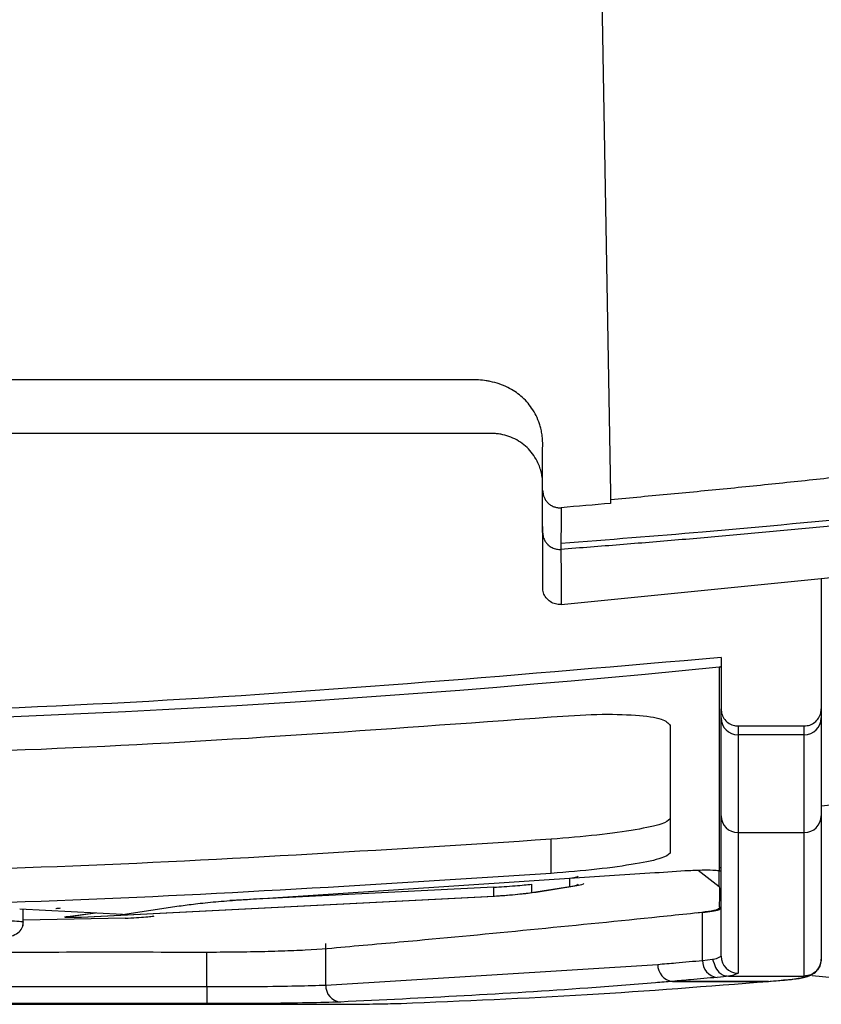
# Model space of a CAD drawing. Header units: millimetres. Extents: x 51 to 353, y -23 to 217.
# Tile 82 of 147: x 158.89 to 163.61, y 166.39 to 172.19. Entities that reach past the tile are written whole.
import ezdxf

# ---------------------------------------------------------------- set-up
doc = ezdxf.new("R2010")
doc.units = ezdxf.units.MM

msp = doc.modelspace()

# ---------------------------------------------------------------- linework, layer by layer
at = {"color": 7, "linetype": 'Continuous', "lineweight": 25}
for p, q in [((162.2754, 174.8155), (162.3699, 169.4025)), ((162.3699, 169.4025), (162.3699, 169.3629)), ((163.6099, 168.8986), (163.9699, 168.9394)), ((162.0787, 168.7466), (163.6099, 168.8986)), ((163.6099, 168.8986), (163.6099, 168.1322)), ((163.0199, 168.4339), (163.0199, 168.1322)), ((163.0099, 168.3791), (163.0199, 168.3791)), ((163.0199, 168.0777), (163.0199, 168.1322)), ((163.6099, 168.1322), (163.6099, 168.0777)), ((163.1199, 168.0307), (163.5099, 168.0307)), ((163.5099, 167.9791), (163.1199, 167.9791)), ((163.6099, 167.5598), (163.9702, 167.5989)), ((163.1199, 167.4028), (163.5099, 167.4028)), ((162.0198, 167.1619), (162.0198, 167.3632)), ((163.0099, 167.1978), (163.0099, 167.1774)), ((163.0099, 167.1978), (163.0199, 167.1978)), ((160.3219, 167.0148), (162.6307, 167.1667)), ((162.1305, 167.0856), (162.1305, 167.1348)), ((163.0099, 167.1774), (163.0199, 167.1774)), ((163.0099, 167.1772), (163.0099, 167.1769)), ((163.0099, 167.1769), (163.0199, 167.1769)), ((163.0099, 167.0852), (163.0099, 167.1769)), ((161.6821, 167.0281), (161.6826, 167.0813)), ((161.9037, 167.0989), (161.9037, 167.0497)), ((161.9037, 167.0497), (162.1305, 167.0856)), ((162.1586, 167.0867), (161.9317, 167.0507)), ((159.2535, 166.9044), (161.6821, 167.0281)), ((161.6853, 167.0267), (159.2552, 166.903)), ((161.6858, 167.0267), (161.6853, 167.0267)), ((159.4952, 166.9195), (159.8305, 166.9704)), ((159.4952, 166.9195), (158.8909, 166.9518)), ((158.9115, 166.854), (158.9115, 166.9507)), ((159.3374, 166.9279), (159.1963, 166.9086)), ((159.2552, 166.903), (159.2555, 166.9029)), ((162.8771, 166.9302), (162.9114, 166.933)), ((162.9114, 166.6498), (162.9114, 166.933)), ((159.5127, 166.8989), (158.9115, 166.8864)), ((160.6933, 166.5047), (160.6933, 166.7487)), ((160.6933, 166.5047), (162.6476, 166.6264)), ((162.9114, 166.6498), (162.9707, 166.6574)), ((163.0646, 166.5575), (163.0646, 166.5575)), ((163.0646, 166.5575), (163.5098, 166.5575)), ((162.7342, 166.5265), (163.3, 166.5265)), ((162.7342, 166.5265), (162.7342, 166.5265)), ((163.3, 166.5265), (162.7342, 166.5265)), ((163.3, 166.5265), (163.3083, 166.5267)), ((163.3, 166.5265), (163.3, 166.5265)), ((163.3085, 166.5268), (163.3927, 166.5342)), ((163.3943, 166.5343), (163.3973, 166.5346)), ((152.028, 166.4952), (159.9918, 166.4952)), ((159.9918, 166.4952), (159.9918, 166.3951)), ((151.3716, 166.3913), (160.6474, 166.3913)), ((151.3716, 166.3913), (160.6474, 166.3913)), ((159.9918, 166.3951), (152.028, 166.3951))]:
    msp.add_line(p, q, dxfattribs=at)
at = {"color": 8, "linetype": 'Continuous', "lineweight": 25}
for p, q in [((162.8859, 167.1816), (163.0099, 167.0852)), ((161.6826, 167.0813), (160.1274, 167.0019)), ((159.1736, 166.9089), (159.3193, 166.9289)), ((159.9918, 166.4952), (159.9918, 166.6976)), ((163.3, 166.5265), (163.3085, 166.5267))]:
    msp.add_line(p, q, dxfattribs=at)
at = {"color": 7, "linetype": 'Continuous', "lineweight": 25, "flags": 128}
msp.add_lwpolyline([(163.0099, 168.3791), (163.0112, 168.3793), (163.0124, 168.3794), (163.0137, 168.3795), (163.0149, 168.3796), (163.0162, 168.3798), (163.0174, 168.3799), (163.0187, 168.38), (163.0199, 168.3801)], dxfattribs=at)
at = {"color": 7, "linetype": 'Continuous', "lineweight": 25}
for centre, radius, start, end in [((156.0099, 238.0281), 69.9999, 264.260819, 275.739181), ((163.1192, 168.0784), 0.0993, 180.41324, 270.40736), ((163.5106, 168.0784), 0.0993, 269.59264, 359.58676), ((163.1195, 167.5024), 0.0996, 180.2552, 270.25294), ((163.5104, 167.5024), 0.0996, 269.74706, 359.7448), ((163.1198, 166.6748), 0.0999, 180.04602, 270.04595), ((162.7443, 166.6228), 0.0968, 177.83129, 263.99451), ((162.7442, 166.6227), 0.0967, 177.7878, 264.03445), ((163.0083, 166.6463), 0.097, 177.95119, 263.88484), ((163.5101, 166.6573), 0.0997, 333.61542, 0.05727), ((160.7884, 166.4996), 0.0953, 176.91444, 264.85628)]:
    msp.add_arc(centre, radius, start, end, dxfattribs=at)
at = {"color": 8, "linetype": 'Continuous', "lineweight": 25}
msp.add_arc((163.51, 166.6574), 0.0999, 269.91547, 333.59209, dxfattribs=at)
at = {"color": 7, "linetype": 'Continuous', "lineweight": 25}
msp.add_ellipse((169.6526, 336.2438), major_axis=(0.157, 170), ratio=0.57701, start_param=3.081007, end_param=3.09093, dxfattribs=at)
for points, knots in [([(161.9698, 169.4193), (161.9698, 169.4394), (161.9698, 169.4781), (161.9697, 169.5342), (161.9697, 169.5861), (161.9697, 169.6339), (161.9698, 169.6775), (161.9701, 169.717), (161.966, 169.7523), (161.9596, 169.783), (161.9443, 169.8348), (161.9107, 169.9026), (161.8455, 169.9755), (161.7624, 170.0305), (161.6897, 170.0544), (161.631, 170.0654), (161.5854, 170.0708), (161.5173, 170.0699), (161.4273, 170.0703), (161.3153, 170.0701), (161.1812, 170.0702), (161.025, 170.0701), (160.7804, 170.0701), (160.4675, 170.0701), (160.1063, 170.0701), (159.7832, 170.0701), (159.4983, 170.07), (159.0191, 170.07), (158.3548, 170.07), (157.5144, 170.07), (156.7394, 170.0699), (155.9587, 170.0699), (155.1616, 170.0699), (154.3373, 170.07), (153.5461, 170.07), (152.8921, 170.07), (152.3661, 170.0701), (151.9592, 170.0701), (151.5584, 170.0701), (151.234, 170.0701), (150.9913, 170.0702), (150.8357, 170.0702), (150.7019, 170.0702), (150.59, 170.0703), (150.5, 170.07), (150.4319, 170.0706), (150.386, 170.0649), (150.327, 170.0534), (150.2544, 170.0288), (150.1717, 169.9731), (150.1073, 169.8997), (150.0742, 169.8314), (150.0593, 169.779), (150.0531, 169.7477), (150.0495, 169.7123), (150.0501, 169.6731), (150.0501, 169.6302), (150.0501, 169.5835), (150.0501, 169.5332), (150.0501, 169.479), (150.05, 169.4417), (150.05, 169.4224)], [0, 0, 0, 0, 0.004872, 0.00941, 0.013614, 0.017483, 0.021016, 0.024213, 0.027078, 0.029611, 0.031811, 0.040156, 0.047575, 0.054844, 0.063329, 0.065172, 0.068717, 0.073969, 0.080926, 0.089586, 0.099949, 0.112015, 0.125785, 0.156647, 0.184561, 0.209528, 0.231548, 0.25062, 0.320608, 0.385549, 0.445443, 0.50029, 0.566542, 0.630237, 0.691377, 0.74996, 0.781868, 0.81331, 0.844285, 0.874795, 0.888515, 0.900544, 0.910881, 0.919527, 0.926482, 0.931742, 0.935309, 0.937184, 0.945689, 0.952955, 0.960365, 0.968707, 0.970982, 0.973557, 0.976429, 0.979601, 0.983076, 0.986854, 0.990935, 0.995317, 1, 1, 1, 1]), ([(161.9699, 169.1705), (161.9698, 169.2105), (161.9697, 169.2772), (161.9697, 169.3616), (161.9698, 169.4171), (161.9696, 169.4505), (161.9696, 169.4774), (161.9662, 169.5041), (161.9589, 169.5367), (161.9406, 169.5892), (161.9081, 169.6424), (161.8598, 169.6885), (161.8179, 169.7162), (161.772, 169.737), (161.7314, 169.7478), (161.6983, 169.7525), (161.6771, 169.7536), (161.6521, 169.7534), (161.5495, 169.7537), (161.3622, 169.7534), (161.0951, 169.7535), (160.6726, 169.7535), (160.0463, 169.7535), (158.8379, 169.7534), (157.4765, 169.7534), (155.84, 169.7534), (154.3771, 169.7534), (153.0361, 169.7534), (152.0013, 169.7535), (151.3324, 169.7536), (150.8035, 169.7535), (150.5281, 169.7538), (150.379, 169.7536), (150.3536, 169.7538), (150.3286, 169.7532), (150.2954, 169.7494), (150.2549, 169.7396), (150.1934, 169.7136), (150.1255, 169.6626), (150.0797, 169.5911), (150.058, 169.528), (150.0504, 169.4841), (150.0499, 169.4484), (150.05, 169.415), (150.05, 169.3258), (150.05, 169.2447), (150.0499, 169.1779)], [0, 0, 0, 0, 0.009354, 0.015628, 0.019744, 0.022347, 0.02344, 0.026031, 0.028626, 0.031257, 0.039028, 0.042887, 0.046816, 0.050723, 0.054636, 0.056594, 0.058545, 0.059586, 0.062451, 0.082566, 0.103402, 0.124959, 0.18143, 0.249976, 0.407724, 0.500017, 0.632938, 0.75006, 0.813825, 0.87508, 0.906597, 0.937589, 0.939539, 0.941496, 0.943517, 0.945402, 0.949303, 0.953218, 0.960979, 0.968752, 0.97267, 0.976566, 0.979112, 0.981023, 0.984368, 1, 1, 1, 1]), ([(164.1258, 169.5428), (164.0099, 169.5297), (163.7776, 169.5032), (163.4282, 169.4657), (163.077, 169.4297), (162.7241, 169.3953), (162.4881, 169.3738), (162.3699, 169.363)], [0, 0, 0, 0, 0.19824, 0.397359, 0.597358, 0.798238, 1, 1, 1, 1]), ([(161.9698, 169.4194), (161.97, 169.4148), (161.9704, 169.4057), (161.9731, 169.3922), (161.9781, 169.377), (161.9867, 169.3606), (161.9998, 169.3444), (162.0163, 169.331), (162.0355, 169.3216), (162.0564, 169.3157), (162.0708, 169.316), (162.078, 169.3162)], [0, 0, 0, 0, 0.083343, 0.166576, 0.25096, 0.375154, 0.500041, 0.62332, 0.749731, 0.875483, 1, 1, 1, 1]), ([(161.9698, 169.1705), (161.9698, 169.182), (161.9698, 169.2053), (161.9698, 169.2428), (161.9698, 169.2828), (161.9698, 169.3255), (161.9698, 169.3708), (161.9698, 169.4031), (161.9698, 169.4193)], [0, 0, 0, 0, 0.1596433, 0.322091, 0.4873467, 0.6554142, 0.8262973, 1, 1, 1, 1]), ([(163.9705, 169.2708), (163.6174, 169.2368), (162.9868, 169.1762), (162.3553, 169.1269), (162.0774, 169.1052)], [0, 0, 0, 0, 0.560002, 1, 1, 1, 1]), ([(164.1292, 169.2532), (164.017, 169.2418), (163.7919, 169.219), (163.4531, 169.1867), (163.1122, 169.1556), (162.7692, 169.1259), (162.424, 169.0974), (162.1931, 169.0796), (162.0774, 169.0707)], [0, 0, 0, 0, 0.164252, 0.329465, 0.495643, 0.662789, 0.830907, 1, 1, 1, 1]), ([(161.9698, 169.1705), (161.97, 169.1657), (161.9704, 169.1565), (161.9733, 169.1434), (161.9774, 169.1319), (161.9822, 169.1221), (161.9871, 169.1141), (161.9918, 169.1078), (161.9958, 169.1032), (161.9988, 169.1), (162.0007, 169.0982), (162.0086, 169.0908), (162.0245, 169.0799), (162.0508, 169.0707), (162.0687, 169.0707), (162.0774, 169.0707)], [0, 0, 0, 0, 0.086823, 0.168476, 0.243247, 0.309782, 0.367102, 0.414566, 0.451803, 0.478628, 0.494965, 0.500795, 0.674244, 0.842549, 1, 1, 1, 1]), ([(161.9699, 168.8464), (161.9699, 168.8721), (161.9699, 168.9238), (161.9699, 169.0244), (161.9699, 169.119), (161.9699, 169.188), (161.9699, 169.2053)], [0, 0, 0, 0, 0.247394, 0.498295, 0.874654, 1, 1, 1, 1]), ([(162.0787, 168.7466), (162.0674, 168.7467), (162.0448, 168.747), (162.0135, 168.7615), (161.9888, 168.7848), (161.9728, 168.8144), (161.9709, 168.836), (161.9699, 168.8464)], [0, 0, 0, 0, 0.2028641, 0.4057237, 0.6087223, 0.8120788, 1, 1, 1, 1]), ([(163.0199, 168.4339), (161.8613, 168.3334), (159.5413, 168.132), (156.0372, 168.0546), (152.5179, 168.1292), (150.1736, 168.3323), (148.9999, 168.4339)], [0, 0, 0, 0, 0.248389, 0.497404, 0.748379, 1, 1, 1, 1]), ([(163.0199, 168.1322), (163.021, 168.1207), (163.0233, 168.0976), (163.0409, 168.0669), (163.0668, 168.0439), (163.0949, 168.0323), (163.113, 168.0311), (163.1199, 168.0307)], [0, 0, 0, 0, 0.218684, 0.43742, 0.654648, 0.868828, 1, 1, 1, 1]), ([(163.5099, 168.0307), (163.521, 168.0318), (163.5433, 168.034), (163.573, 168.0511), (163.5956, 168.0764), (163.608, 168.105), (163.6094, 168.1242), (163.6099, 168.1322)], [0, 0, 0, 0, 0.210804, 0.421561, 0.633682, 0.848736, 1, 1, 1, 1]), ([(156.0096, 167.8319), (157.0126, 167.8424), (159.0187, 167.8634), (161.0194, 168.0107), (162.0198, 168.0844)], [0, 0, 0, 0, 0.499998, 1, 1, 1, 1]), ([(162.0198, 168.0844), (162.1117, 168.0905), (162.2953, 168.1027), (162.5274, 168.097), (162.6887, 168.0744), (162.7094, 168.0475), (162.7198, 168.034)], [0, 0, 0, 0, 0.250006, 0.499733, 0.749405, 1, 1, 1, 1]), ([(163.0199, 167.502), (163.0199, 167.6184), (163.0199, 167.7951), (163.0199, 168.0058), (163.0199, 168.0777)], [0, 0, 0, 0, 0.658702, 1, 1, 1, 1]), ([(163.6099, 168.0777), (163.6099, 168.0058), (163.6099, 167.7951), (163.6099, 167.6184), (163.6099, 167.502)], [0, 0, 0, 0, 0.341298, 1, 1, 1, 1]), ([(162.7198, 168.034), (162.7198, 167.8864), (162.7198, 167.5913), (162.7198, 167.3846), (162.7198, 167.2813)], [0, 0, 0, 0, 0.500093, 1, 1, 1, 1]), ([(163.1199, 168.0307), (163.1199, 168.0193), (163.1199, 168.0021), (163.1199, 167.985), (163.1199, 167.9791)], [0, 0, 0, 0, 0.657143, 1, 1, 1, 1]), ([(163.5099, 167.9791), (163.5099, 167.9904), (163.5099, 168.0075), (163.5099, 168.0248), (163.5099, 168.0307)], [0, 0, 0, 0, 0.657143, 1, 1, 1, 1]), ([(163.1199, 167.9791), (163.1199, 167.9071), (163.1199, 167.6962), (163.1199, 167.5193), (163.1199, 167.4028)], [0, 0, 0, 0, 0.341302, 1, 1, 1, 1]), ([(163.5099, 167.4028), (163.5099, 167.5193), (163.5099, 167.6962), (163.5099, 167.9071), (163.5099, 167.9791)], [0, 0, 0, 0, 0.658698, 1, 1, 1, 1]), ([(162.7198, 167.4829), (162.7092, 167.4732), (162.6881, 167.4538), (162.5267, 167.4193), (162.2959, 167.3865), (162.1119, 167.371), (162.0198, 167.3632)], [0, 0, 0, 0, 0.250001, 0.499816, 0.749491, 1, 1, 1, 1]), ([(163.0199, 166.6747), (163.0199, 166.7686), (163.0199, 166.9131), (163.0199, 167.2132), (163.0199, 167.4057), (163.0199, 167.502)], [0, 0, 0, 0, 0.481055, 0.740527, 1, 1, 1, 1]), ([(163.6099, 167.502), (163.6099, 167.4054), (163.6099, 167.2124), (163.6099, 166.9827), (163.6099, 166.7923), (163.6099, 166.7024), (163.6099, 166.6577)], [0, 0, 0, 0, 0.250722, 0.501444, 0.752165, 1, 1, 1, 1]), ([(163.1199, 167.4028), (163.1199, 167.3065), (163.1199, 167.1138), (163.1199, 166.8135), (163.1199, 166.6688), (163.1199, 166.5749)], [0, 0, 0, 0, 0.259483, 0.518958, 1, 1, 1, 1]), ([(163.5099, 166.5579), (163.5099, 166.6026), (163.5099, 166.6926), (163.5099, 166.8831), (163.5099, 167.113), (163.5099, 167.3062), (163.5099, 167.4028)], [0, 0, 0, 0, 0.247772, 0.498507, 0.74925, 1, 1, 1, 1]), ([(162.0198, 167.3632), (161.0191, 167.299), (159.0177, 167.1707), (157.0123, 167.1524), (156.0096, 167.1432)], [0, 0, 0, 0, 0.4999984, 1, 1, 1, 1]), ([(162.7198, 167.2813), (162.7092, 167.2716), (162.6881, 167.2523), (162.5267, 167.2179), (162.2959, 167.1851), (162.1119, 167.1696), (162.0198, 167.1619)], [0, 0, 0, 0, 0.2500014, 0.4998163, 0.7494907, 1, 1, 1, 1]), ([(162.0198, 167.1619), (161.0191, 167.0979), (159.0177, 166.97), (157.0123, 166.9517), (156.0096, 166.9426)], [0, 0, 0, 0, 0.5, 1, 1, 1, 1]), ([(162.1305, 167.1348), (162.1457, 167.1371), (162.1736, 167.1412), (162.1775, 167.1444), (162.1793, 167.1459)], [0, 0, 0, 0, 0.546691, 1, 1, 1, 1]), ([(162.6307, 167.1667), (162.6992, 167.1717), (162.8021, 167.1793), (162.9218, 167.1833), (162.9869, 167.1825), (163.0029, 167.1789), (163.0099, 167.1774)], [0, 0, 0, 0, 0.415962, 0.624895, 0.835545, 1, 1, 1, 1]), ([(163.0099, 167.0852), (163.0114, 167.0535), (163.0133, 167.0137), (163.007, 166.9686), (163.0212, 166.9452), (162.8416, 166.9249), (162.2414, 166.8628), (161.6351, 166.8029), (161.0203, 166.7468), (160.8044, 166.7281), (160.6418, 166.7123), (160.436, 166.7038), (160.2737, 166.6996), (160.0337, 166.6966), (159.5988, 166.6979), (159.1427, 166.6973), (158.8086, 166.6973), (158.7222, 166.6973)], [0, 0, 0, 0, 0.159074, 0.199854, 0.241034, 0.282023, 0.323079, 0.642582, 0.689653, 0.737312, 0.785344, 0.805777, 0.826123, 0.84651, 0.887954, 0.971026, 1, 1, 1, 1]), ([(161.6826, 167.0813), (161.7027, 167.0824), (161.7459, 167.0848), (161.807, 167.0893), (161.8629, 167.094), (161.8901, 167.0973), (161.9037, 167.0989)], [0, 0, 0, 0, 0.2325114, 0.4997795, 0.749871, 1, 1, 1, 1]), ([(162.1305, 167.0856), (162.1457, 167.0884), (162.1736, 167.0935), (162.1775, 167.0974), (162.1793, 167.0992)], [0, 0, 0, 0, 0.546842, 1, 1, 1, 1]), ([(162.2129, 167.1019), (162.2105, 167.0997), (162.2056, 167.0952), (162.1743, 167.0896), (162.1586, 167.0867)], [0, 0, 0, 0, 0.499304, 1, 1, 1, 1]), ([(161.6821, 167.0281), (161.704, 167.0296), (161.7474, 167.0326), (161.8084, 167.0381), (161.8629, 167.044), (161.8901, 167.0478), (161.9037, 167.0497)], [0, 0, 0, 0, 0.252691, 0.500364, 0.750191, 1, 1, 1, 1]), ([(161.9317, 167.0507), (161.9166, 167.0486), (161.8863, 167.0443), (161.8255, 167.0378), (161.7576, 167.0317), (161.7094, 167.0284), (161.6853, 167.0267)], [0, 0, 0, 0, 0.249493, 0.499708, 0.749415, 1, 1, 1, 1]), ([(159.8305, 166.9704), (159.8609, 166.9747), (159.9215, 166.9834), (160.0428, 166.9956), (160.1778, 167.0065), (160.2738, 167.012), (160.3219, 167.0148)], [0, 0, 0, 0, 0.250806, 0.500056, 0.749214, 1, 1, 1, 1]), ([(159.2552, 166.903), (159.2461, 166.9027), (159.228, 166.9021), (159.2028, 166.9018), (159.1815, 166.902), (159.1656, 166.9027), (159.1564, 166.9038), (159.1545, 166.9053), (159.1597, 166.9071), (159.1689, 166.9083), (159.1736, 166.9089)], [0, 0, 0, 0, 0.124954, 0.249714, 0.374641, 0.499756, 0.624456, 0.749384, 0.874422, 1, 1, 1, 1]), ([(159.1837, 166.9058), (159.184, 166.9056), (159.1845, 166.9051), (159.1904, 166.9043), (159.2038, 166.9037), (159.227, 166.9037), (159.2447, 166.9042), (159.2535, 166.9044)], [0, 0, 0, 0, 0.131843, 0.261823, 0.514998, 0.761012, 1, 1, 1, 1]), ([(159.5127, 166.8989), (159.5351, 166.8998), (159.5797, 166.9017), (159.6359, 166.9056), (159.6752, 166.9096), (159.6804, 166.9118), (159.6829, 166.9129)], [0, 0, 0, 0, 0.250625, 0.500333, 0.750079, 1, 1, 1, 1]), ([(162.9114, 166.933), (162.9504, 166.938), (163.0109, 166.9457), (163.0175, 166.9543), (163.0199, 166.9573)], [0, 0, 0, 0, 0.644462, 1, 1, 1, 1]), ([(158.8005, 166.7844), (158.8291, 166.7898), (158.8691, 166.7973), (158.901, 166.8322), (158.9102, 166.8556), (158.9111, 166.8684), (158.9115, 166.8745)], [0, 0, 0, 0, 0.576179, 0.806817, 0.908238, 1, 1, 1, 1]), ([(162.9707, 166.6574), (162.9718, 166.6576), (163.0039, 166.663), (163.0121, 166.669), (163.0199, 166.6747)], [0, 0, 0, 0, 0.036637, 1, 1, 1, 1]), ([(162.6476, 166.6264), (162.6831, 166.6295), (162.771, 166.637), (162.859, 166.645), (162.9114, 166.6498)], [0, 0, 0, 0, 0.40395, 1, 1, 1, 1]), ([(162.9707, 166.6574), (162.981, 166.6237), (162.9935, 166.5833), (163.0374, 166.5609), (163.0541, 166.5588), (163.0646, 166.5575)], [0, 0, 0, 0, 0.647151, 0.777218, 1, 1, 1, 1]), ([(163.4083, 166.5357), (163.42, 166.5368), (163.4619, 166.5407), (163.5035, 166.5471), (163.5407, 166.5576), (163.5737, 166.5766), (163.594, 166.601), (163.6019, 166.6182), (163.6037, 166.6229), (163.6045, 166.6251), (163.6045, 166.6252), (163.6045, 166.6253), (163.6045, 166.6253)], [0, 0, 0, 0, 0.148488, 0.532932, 0.733707, 0.856968, 0.962727, 0.982419, 0.999022, 0.999649, 0.999974, 1, 1, 1, 1]), ([(163.6099, 166.6577), (163.6088, 166.6464), (163.6066, 166.624), (163.5894, 166.5941), (163.564, 166.5714), (163.5383, 166.561), (163.5199, 166.5581), (163.5125, 166.5579), (163.5099, 166.5579)], [0, 0, 0, 0, 0.214646, 0.429292, 0.64394, 0.858591, 0.949657, 1, 1, 1, 1]), ([(163.0646, 166.5575), (163.0646, 166.5575), (163.0466, 166.5549), (163.0223, 166.5524), (162.998, 166.5499)], [0, 0, 0, 0, 0.000076, 1, 1, 1, 1]), ([(163.1199, 166.5749), (163.1104, 166.5689), (163.1009, 166.5629), (163.0646, 166.5575), (163.0646, 166.5575)], [0, 0, 0, 0, 0.9999623, 1, 1, 1, 1]), ([(163.3885, 166.5341), (163.3959, 166.5349), (163.4248, 166.5376), (163.4674, 166.5427), (163.5015, 166.5498), (163.5089, 166.5549), (163.5098, 166.5575), (163.5098, 166.5575)], [0, 0, 0, 0, 0.102302, 0.395226, 0.688456, 0.999974, 1, 1, 1, 1]), ([(163.5098, 166.5575), (163.5098, 166.5575), (163.5098, 166.5576), (163.5099, 166.5577), (163.5099, 166.5579)], [0, 0, 0, 0, 0.001934, 1, 1, 1, 1]), ([(159.9918, 166.4952), (160.0921, 166.4955), (160.2832, 166.496), (160.5334, 166.4993), (160.64, 166.5029), (160.6933, 166.5047)], [0, 0, 0, 0, 0.355421, 0.677708, 1, 1, 1, 1]), ([(162.7342, 166.5265), (162.7009, 166.5237), (162.5344, 166.5098), (161.8833, 166.4578), (161.265, 166.428), (160.7799, 166.4047)], [0, 0, 0, 0, 0.051098, 0.255565, 1, 1, 1, 1]), ([(161.1359, 166.397), (161.5013, 166.4119), (162.2229, 166.4414), (162.944, 166.4984), (163.3, 166.5265)], [0, 0, 0, 0, 0.50645, 1, 1, 1, 1]), ([(162.998, 166.5499), (162.9456, 166.5451), (162.8577, 166.5371), (162.7697, 166.5295), (162.7342, 166.5265)], [0, 0, 0, 0, 0.596066, 1, 1, 1, 1]), ([(163.3, 166.5265), (163.3194, 166.5282), (163.3489, 166.5307), (163.3784, 166.5333), (163.3885, 166.5341)], [0, 0, 0, 0, 0.657866, 1, 1, 1, 1]), ([(163.3973, 166.5347), (163.3959, 166.5345), (163.393, 166.534), (163.3901, 166.5341), (163.3885, 166.5341)], [0, 0, 0, 0, 0.447936, 1, 1, 1, 1]), ([(160.7799, 166.4047), (160.72, 166.4029), (160.6003, 166.3993), (160.3192, 166.3959), (160.1044, 166.3954), (159.9918, 166.3951)], [0, 0, 0, 0, 0.322359, 0.644627, 1, 1, 1, 1]), ([(160.6474, 166.3913), (160.6792, 166.3913), (160.7769, 166.3915), (160.9318, 166.3926), (161.0619, 166.3947), (161.1162, 166.3964), (161.1359, 166.397)], [0, 0, 0, 0, 0.16204, 0.498173, 0.817826, 1, 1, 1, 1])]:
    msp.add_open_spline(points, degree=3, knots=knots, dxfattribs=at)
for points in [[(162.3699, 169.3416), (162.2726, 169.3329), (162.1753, 169.3244), (162.078, 169.3162)], [(162.3699, 169.363), (162.3699, 169.3558), (162.3699, 169.3486), (162.3699, 169.3416)], [(162.078, 169.3162), (162.0779, 169.2228), (162.0777, 169.141), (162.0774, 169.0707)], [(163.0099, 168.3791), (163.0099, 168.1312), (163.0099, 167.6352), (163.0099, 167.3436), (163.0099, 167.1978)], [(159.1037, 166.9549), (159.1049, 166.9555), (159.1074, 166.9569), (159.123, 166.9582), (159.1308, 166.9588)], [(159.1963, 166.9086), (159.1927, 166.9081), (159.1854, 166.9072), (159.1842, 166.9063), (159.1837, 166.9058)]]:
    msp.add_open_spline(points, degree=3, dxfattribs=at)
at = {"color": 8, "linetype": 'Continuous', "lineweight": 25}
for points, knots in [([(162.0775, 169.0707), (162.0775, 169.0653), (162.0777, 169.0084), (162.078, 168.9252), (162.0783, 168.8243), (162.0786, 168.7724), (162.0787, 168.7466)], [0, 0, 0, 0, 0.043043, 0.454211, 0.728307, 1, 1, 1, 1]), ([(158.8297, 166.8848), (158.8505, 166.8835), (158.8922, 166.8811), (158.916, 166.8772), (158.9099, 166.8747), (158.9092, 166.8744)], [0, 0, 0, 0, 0.467104, 0.934169, 1, 1, 1, 1])]:
    msp.add_open_spline(points, degree=3, knots=knots, dxfattribs=at)

doc.saveas('drawing.dxf')
